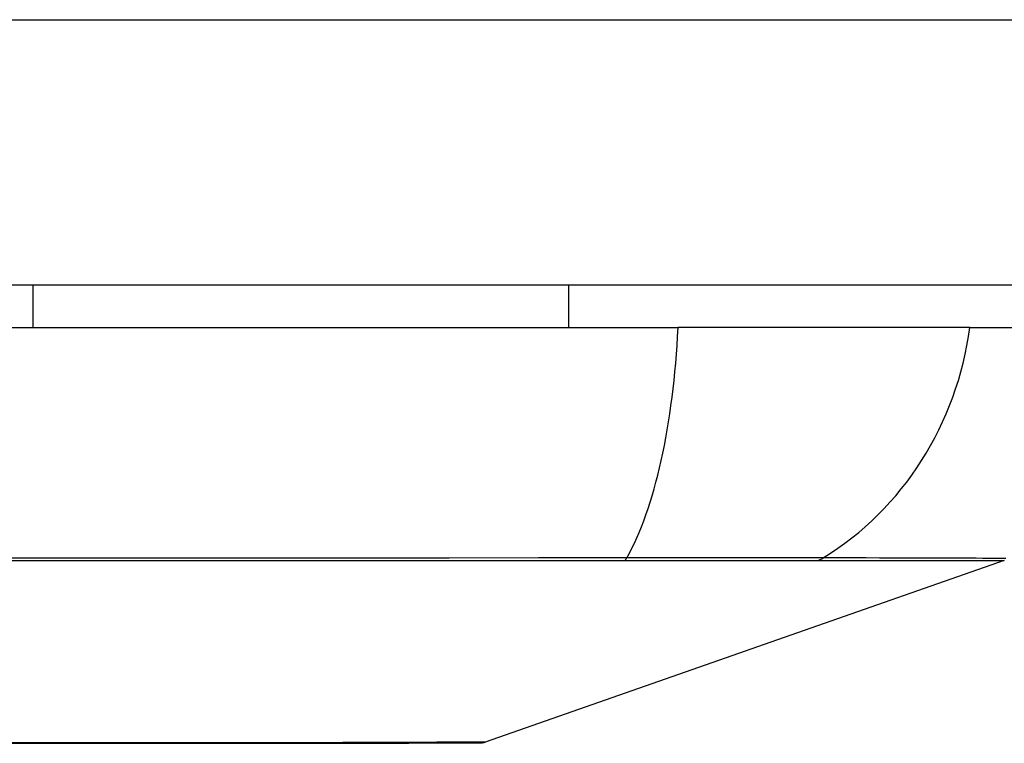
# Model space of a CAD drawing. Header units: inches. Extents: x 25 to 686, y 75 to 315.
# Tile 22 of 256: x 90.091 to 90.458, y 74.875 to 75.145. Entities that reach past the tile are written whole.
import ezdxf

# ---------------------------------------------------------------- set-up
doc = ezdxf.new("R2010")
doc.units = ezdxf.units.IN
doc.header["$MEASUREMENT"] = 0
doc.layers.add('Visible Edges(ANSI)', color=7, linetype='Continuous', lineweight=25)
doc.layers.add('Visible Tangent Edges(ANSI)', color=7, linetype='Continuous', lineweight=25)

msp = doc.modelspace()

# ---------------------------------------------------------------- linework, layer by layer
at = {"layer": 'Visible Edges(ANSI)'}
for p, q in [((91.23234, 75.04556), (25.62734, 75.04556)), ((90.09543, 75.04556), (90.09543, 75.02982)), ((90.29514, 75.04556), (90.29514, 75.02982)), ((89.47866, 75.02982), (90.33603, 75.02982)), ((90.44482, 75.02982), (90.33603, 75.02982)), ((90.44482, 75.02982), (90.51758, 75.02982)), ((90.45769, 74.94291), (90.26415, 74.87517))]:
    msp.add_line(p, q, dxfattribs=at)
at = {"layer": 'Visible Edges(ANSI)', "flags": 128}
msp.add_lwpolyline([(90.07543, 74.87479), (90.09061, 74.87477), (90.1053, 74.87476), (90.1195, 74.87474), (90.13321, 74.87473), (90.14638, 74.87471), (90.15895, 74.87471), (90.17092, 74.87471), (90.18225, 74.87473), (90.19292, 74.87474), (90.2029, 74.87476), (90.21219, 74.87478), (90.22076, 74.87479), (90.22859, 74.87481), (90.23564, 74.87482), (90.24188, 74.87484), (90.24731, 74.87485), (90.25194, 74.87487), (90.25574, 74.87488), (90.25872, 74.87488), (90.26084, 74.87489), (90.26212, 74.87489), (90.26254, 74.8749)], dxfattribs=at)
at = {"layer": 'Visible Edges(ANSI)'}
msp.add_arc((90.26253, 74.87982), 0.00492, 270.1731, 289.29, dxfattribs=at)
at = {"layer": 'Visible Tangent Edges(ANSI)'}
for p, q in [((25.62734, 75.14456), (91.23234, 75.14456)), ((90.45769, 74.94291), (90.26415, 74.87517)), ((90.31568, 74.94287), (90.31615, 74.94287)), ((90.3879, 74.94287), (90.38807, 74.94287))]:
    msp.add_line(p, q, dxfattribs=at)
at = {"layer": 'Visible Tangent Edges(ANSI)', "flags": 128}
for points in [[(90.31693, 74.94386), (90.28398, 74.94383), (90.25067, 74.94381), (90.21705, 74.94379), (90.18314, 74.94376), (90.14899, 74.94374), (90.11464, 74.94372), (90.08012, 74.9437), (90.04548, 74.94369), (90.01077, 74.94368), (89.97602, 74.94367), (89.94129, 74.94366), (89.90656, 74.94366), (89.87184, 74.94366), (89.83714, 74.94367), (89.80248, 74.94368), (89.7679, 74.94369), (89.73345, 74.9437), (89.69915, 74.94372)], [(89.69971, 74.94289), (89.7339, 74.9429), (89.76826, 74.9429), (89.80275, 74.9429), (89.83732, 74.94291), (89.87193, 74.94291), (89.90656, 74.94291), (89.9412, 74.94291), (89.97585, 74.94291), (90.0105, 74.9429), (90.04513, 74.9429), (90.07967, 74.9429), (90.11408, 74.94289), (90.14833, 74.94289), (90.18237, 74.94288), (90.21617, 74.94288), (90.24967, 74.94288), (90.28285, 74.94287), (90.31568, 74.94287)], [(90.31615, 74.94287), (90.32024, 74.94287), (90.32428, 74.94287), (90.32824, 74.94287), (90.33214, 74.94287), (90.33596, 74.94287), (90.33969, 74.94287), (90.34334, 74.94287), (90.3469, 74.94287), (90.35036, 74.94287), (90.35373, 74.94287), (90.35698, 74.94287), (90.36012, 74.94287), (90.36315, 74.94287), (90.36606, 74.94287), (90.36885, 74.94287), (90.37152, 74.94287), (90.37405, 74.94287), (90.37645, 74.94287), (90.37872, 74.94287), (90.38084, 74.94287), (90.38283, 74.94287), (90.38467, 74.94287), (90.38636, 74.94287), (90.3879, 74.94287)], [(90.39016, 74.94386), (90.38863, 74.94387), (90.38694, 74.94388), (90.38509, 74.94389), (90.38309, 74.9439), (90.38094, 74.94391), (90.37864, 74.94391), (90.3762, 74.94392), (90.37362, 74.94392), (90.37091, 74.94393), (90.36806, 74.94393), (90.36509, 74.94393), (90.36199, 74.94393), (90.35877, 74.94393), (90.35544, 74.94393), (90.352, 74.94393), (90.34845, 74.94392), (90.3448, 74.94392), (90.34106, 74.94391), (90.33723, 74.94391), (90.33331, 74.9439), (90.32932, 74.94389), (90.32525, 74.94388), (90.32112, 74.94387), (90.31693, 74.94386)], [(90.38807, 74.94287), (90.39368, 74.94287), (90.39905, 74.94287), (90.4042, 74.94288), (90.40912, 74.94288), (90.41381, 74.94288), (90.41827, 74.94288), (90.4225, 74.94288), (90.4265, 74.94288), (90.43026, 74.94289), (90.43378, 74.94289), (90.43706, 74.94289), (90.44011, 74.94289), (90.44291, 74.94289), (90.44548, 74.9429), (90.44779, 74.9429), (90.44987, 74.9429), (90.4517, 74.9429), (90.45329, 74.9429), (90.45464, 74.94291), (90.45574, 74.94291), (90.45659, 74.94291), (90.4572, 74.94291), (90.45757, 74.94291), (90.45769, 74.94291)], [(90.45824, 74.94366), (90.4574, 74.94367), (90.45631, 74.94367), (90.45498, 74.94368), (90.4534, 74.94368), (90.45159, 74.94369), (90.44953, 74.94369), (90.44723, 74.9437), (90.44469, 74.94371), (90.44191, 74.94372), (90.43889, 74.94373), (90.43563, 74.94374), (90.43213, 74.94375), (90.42839, 74.94376), (90.42442, 74.94377), (90.42022, 74.94379), (90.41579, 74.9438), (90.41112, 74.94381), (90.40623, 74.94382), (90.4011, 74.94384), (90.39574, 74.94385), (90.39016, 74.94386)], [(90.13622, 74.87487), (90.12002, 74.8749), (90.10309, 74.87493), (90.08549, 74.87497), (90.06727, 74.875), (90.04849, 74.87503), (90.0292, 74.87507), (90.00949, 74.8751), (89.98946, 74.87512), (89.96918, 74.87514), (89.94869, 74.87516), (89.92805, 74.87517), (89.90732, 74.87517), (89.88654, 74.87517), (89.86585, 74.87516), (89.84532, 74.87514), (89.82502, 74.87512), (89.80501, 74.8751), (89.78535, 74.87507), (89.76609, 74.87503), (89.74732, 74.875), (89.72908, 74.87497), (89.71151, 74.87493)], [(90.26415, 74.87517), (90.264, 74.87517), (90.26354, 74.87517), (90.26278, 74.87516), (90.26172, 74.87516), (90.26036, 74.87515), (90.2587, 74.87514), (90.25675, 74.87513), (90.25451, 74.87512), (90.25197, 74.87511), (90.24915, 74.8751), (90.24604, 74.87508), (90.24264, 74.87507), (90.23895, 74.87505), (90.23498, 74.87503), (90.23073, 74.87502), (90.2262, 74.875), (90.2214, 74.87498), (90.21635, 74.87497), (90.21104, 74.87495), (90.20547, 74.87493), (90.19966, 74.87492), (90.19361, 74.8749), (90.18732, 74.87488), (90.1808, 74.87487)], [(90.1808, 74.87487), (90.17911, 74.87486), (90.17739, 74.87486), (90.17567, 74.87486), (90.17393, 74.87485), (90.17217, 74.87485), (90.1704, 74.87485), (90.16862, 74.87485), (90.16682, 74.87485), (90.16501, 74.87484), (90.16318, 74.87484), (90.16134, 74.87484), (90.15949, 74.87484), (90.15762, 74.87484), (90.15574, 74.87484), (90.15385, 74.87484), (90.15194, 74.87485), (90.15002, 74.87485), (90.14809, 74.87485), (90.14614, 74.87485), (90.14418, 74.87485), (90.14221, 74.87486), (90.14023, 74.87486), (90.13823, 74.87486), (90.13622, 74.87487)]]:
    msp.add_lwpolyline(points, dxfattribs=at)
at = {"layer": 'Visible Tangent Edges(ANSI)'}
msp.add_arc((90.26253, 74.87982), 0.00492, 270.1731, 289.29, dxfattribs=at)
for centre, major_axis, ratio, start_param, end_param in [((90.29743, 75.04613), (0, -0.11811), 0.32996, 0.523835, 1.432195), ((90.33439, 75.04613), (0, -0.11811), 0.943995, 0.523835, 1.432195), ((90.3153, 74.95238), (0.00003, -0.00984), 0.32572, 0.259229, 0.522936), ((90.38551, 74.95238), (-0.00008, -0.00984), 0.945463, 0.267645, 0.531352)]:
    msp.add_ellipse(centre, major_axis=major_axis, ratio=ratio, start_param=start_param, end_param=end_param, dxfattribs=at)

doc.saveas('drawing.dxf')
